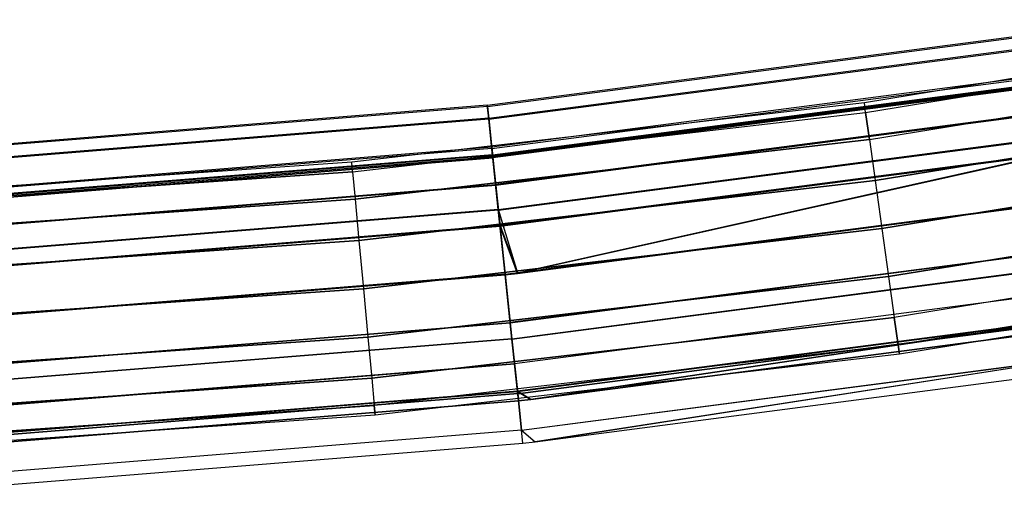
# Model space of a CAD drawing. Extents: x -135 to 135, y -135 to 135.
# Tile 25 of 207: x 8.26 to 19.89, y -135.29 to -129.75. Entities that reach past the tile are written whole.
import ezdxf

# ---------------------------------------------------------------- set-up
doc = ezdxf.new("R2010")
doc.units = 0
doc.header["$LTSCALE"] = 25.4
doc.layers.get('0').update_dxf_attribs({"linetype": 'CONTINUOUS'})

# ---------------------------------------------------------------- blocks, each defined once
blk = doc.blocks.new('SANTANA_BIURKO_A_PM_STL')
at = {"color": 0}
for p, q in [((24.255, -129.752, 344.416), (18.237, -130.734, 344.416)), ((24.255, -129.752, 344.416), (18.237, -130.734, 344.416)), ((24.255, -129.752, 147.416), (18.237, -130.734, 147.416)), ((24.255, -129.752, 147.416), (18.237, -130.734, 147.416)), ((13.782, -130.762, 147.416), (20.181, -129.929, 147.416)), ((13.782, -130.762, 147.416), (20.181, -129.929, 147.416)), ((13.783, -130.776, 344.416), (20.183, -129.942, 344.416)), ((13.783, -130.776, 344.416), (20.183, -129.942, 344.416)), ((18.252, -130.847, 344.99), (24.276, -129.865, 344.99)), ((18.252, -130.847, 344.99), (24.276, -129.865, 344.99)), ((18.252, -130.847, 343.842), (24.276, -129.865, 343.842)), ((18.252, -130.847, 343.842), (24.276, -129.865, 343.842)), ((18.252, -130.847, 147.99), (24.276, -129.865, 147.99)), ((18.252, -130.847, 147.99), (24.276, -129.865, 147.99)), ((18.252, -130.847, 146.842), (24.276, -129.865, 146.842)), ((18.252, -130.847, 146.842), (24.276, -129.865, 146.842)), ((13.798, -130.914, 146.648), (20.205, -130.08, 146.648)), ((13.798, -130.914, 146.648), (20.205, -130.08, 146.648)), ((13.798, -130.914, 148.184), (20.205, -130.08, 148.184)), ((13.798, -130.914, 148.184), (20.205, -130.08, 148.184)), ((13.799, -130.927, 343.65), (20.207, -130.092, 343.65)), ((13.799, -130.927, 343.65), (20.207, -130.092, 343.65)), ((13.799, -130.927, 345.181), (20.207, -130.092, 345.181)), ((13.799, -130.927, 345.181), (20.207, -130.092, 345.181)), ((18.297, -131.169, 345.476), (24.336, -130.184, 345.476)), ((18.297, -131.169, 345.476), (24.336, -130.184, 345.476)), ((18.297, -131.169, 343.355), (24.336, -130.184, 343.355)), ((18.297, -131.169, 343.355), (24.336, -130.184, 343.355)), ((18.297, -131.169, 148.476), (24.336, -130.184, 148.476)), ((18.297, -131.169, 148.476), (24.336, -130.184, 148.476)), ((18.297, -131.169, 146.355), (24.336, -130.184, 146.355)), ((18.297, -131.169, 146.355), (24.336, -130.184, 146.355)), ((20.258, -130.423, 147.416), (13.834, -131.26, 147.416)), ((20.258, -130.423, 147.416), (13.834, -131.26, 147.416)), ((13.836, -131.273, 344.416), (20.26, -130.436, 344.416)), ((13.836, -131.273, 344.416), (20.26, -130.436, 344.416)), ((13.843, -131.347, 145.997), (20.272, -130.509, 145.997)), ((13.843, -131.347, 145.997), (20.272, -130.509, 145.997)), ((13.843, -131.347, 148.835), (20.272, -130.509, 148.835)), ((13.843, -131.347, 148.835), (20.272, -130.509, 148.835)), ((13.845, -131.358, 343.001), (20.273, -130.521, 343.001)), ((13.845, -131.358, 343.001), (20.273, -130.521, 343.001)), ((13.845, -131.358, 345.83), (20.273, -130.521, 345.83)), ((13.845, -131.358, 345.83), (20.273, -130.521, 345.83)), ((13.846, -131.374, 146.839), (20.276, -130.536, 146.839)), ((20.276, -130.536, 147.992), (13.846, -131.374, 147.992)), ((20.276, -130.536, 147.992), (13.846, -131.374, 147.992)), ((13.846, -131.374, 146.839), (20.276, -130.536, 146.839)), ((20.278, -130.549, 344.99), (13.848, -131.386, 344.99)), ((20.278, -130.549, 344.99), (13.848, -131.386, 344.99)), ((20.278, -130.549, 343.842), (13.848, -131.386, 343.842)), ((20.278, -130.549, 343.842), (13.848, -131.386, 343.842)), ((13.782, -130.762, 147.416), (7.349, -131.281, 147.416)), ((13.782, -130.762, 147.416), (7.349, -131.281, 147.416)), ((18.237, -130.734, 344.416), (12.179, -131.437, 344.416)), ((18.237, -130.734, 344.416), (12.179, -131.437, 344.416)), ((18.237, -130.734, 147.416), (12.179, -131.437, 147.416)), ((18.237, -130.734, 147.416), (12.179, -131.437, 147.416)), ((13.798, -130.914, 148.184), (13.782, -130.762, 147.416)), ((13.782, -130.762, 147.416), (13.798, -130.914, 146.648)), ((13.782, -130.762, 147.416), (13.798, -130.914, 146.648)), ((13.798, -130.914, 148.184), (13.782, -130.762, 147.416)), ((18.252, -130.847, 344.99), (18.237, -130.734, 344.416)), ((18.252, -130.847, 344.99), (18.237, -130.734, 344.416)), ((18.252, -130.847, 343.842), (18.237, -130.734, 344.416)), ((18.252, -130.847, 343.842), (18.237, -130.734, 344.416)), ((18.252, -130.847, 147.99), (18.237, -130.734, 147.416)), ((18.252, -130.847, 147.99), (18.237, -130.734, 147.416)), ((18.252, -130.847, 146.842), (18.237, -130.734, 147.416)), ((18.252, -130.847, 146.842), (18.237, -130.734, 147.416)), ((24.425, -130.663, 345.801), (18.365, -131.651, 345.801)), ((18.365, -131.651, 343.03), (24.425, -130.663, 343.03)), ((18.365, -131.651, 343.03), (24.425, -130.663, 343.03)), ((24.425, -130.663, 345.801), (18.365, -131.651, 345.801)), ((24.425, -130.663, 148.801), (18.365, -131.651, 148.801)), ((18.365, -131.651, 146.03), (24.425, -130.663, 146.03)), ((18.365, -131.651, 146.03), (24.425, -130.663, 146.03)), ((24.425, -130.663, 148.801), (18.365, -131.651, 148.801)), ((13.783, -130.776, 344.416), (7.35, -131.294, 344.416)), ((13.783, -130.776, 344.416), (7.35, -131.294, 344.416)), ((12.19, -131.551, 344.99), (18.252, -130.847, 344.99)), ((12.19, -131.551, 344.99), (18.252, -130.847, 344.99)), ((12.19, -131.551, 343.842), (18.252, -130.847, 343.842)), ((12.19, -131.551, 343.842), (18.252, -130.847, 343.842)), ((12.19, -131.551, 147.99), (18.252, -130.847, 147.99)), ((12.19, -131.551, 147.99), (18.252, -130.847, 147.99)), ((12.19, -131.551, 146.842), (18.252, -130.847, 146.842)), ((12.19, -131.551, 146.842), (18.252, -130.847, 146.842)), ((13.799, -130.927, 345.181), (13.783, -130.776, 344.416)), ((13.783, -130.776, 344.416), (13.799, -130.927, 343.65)), ((13.783, -130.776, 344.416), (13.799, -130.927, 343.65)), ((13.799, -130.927, 345.181), (13.783, -130.776, 344.416)), ((20.326, -130.859, 146.35), (13.88, -131.699, 146.35)), ((20.326, -130.859, 148.481), (13.88, -131.699, 148.481)), ((20.326, -130.859, 148.481), (13.88, -131.699, 148.481)), ((20.326, -130.859, 146.35), (13.88, -131.699, 146.35)), ((20.328, -130.87, 345.476), (13.882, -131.71, 345.476)), ((20.328, -130.87, 343.355), (13.882, -131.71, 343.355)), ((20.328, -130.87, 343.355), (13.882, -131.71, 343.355)), ((20.328, -130.87, 345.476), (13.882, -131.71, 345.476)), ((18.297, -131.169, 345.476), (18.252, -130.847, 344.99)), ((18.297, -131.169, 345.476), (18.252, -130.847, 344.99)), ((18.252, -130.847, 343.842), (18.297, -131.169, 343.355)), ((18.252, -130.847, 343.842), (18.297, -131.169, 343.355)), ((18.297, -131.169, 148.476), (18.252, -130.847, 147.99)), ((18.297, -131.169, 148.476), (18.252, -130.847, 147.99)), ((18.252, -130.847, 146.842), (18.297, -131.169, 146.355)), ((18.252, -130.847, 146.842), (18.297, -131.169, 146.355)), ((13.798, -130.914, 148.184), (7.357, -131.434, 148.184)), ((13.798, -130.914, 148.184), (7.357, -131.434, 148.184)), ((13.798, -130.914, 146.648), (7.357, -131.434, 146.648)), ((13.798, -130.914, 146.648), (7.357, -131.434, 146.648)), ((13.799, -130.927, 345.181), (7.358, -131.446, 345.181)), ((13.799, -130.927, 345.181), (7.358, -131.446, 345.181)), ((13.799, -130.927, 343.65), (7.358, -131.446, 343.65)), ((13.799, -130.927, 343.65), (7.358, -131.446, 343.65)), ((13.843, -131.347, 148.835), (13.798, -130.914, 148.184)), ((13.798, -130.914, 146.648), (13.843, -131.347, 145.997)), ((13.798, -130.914, 146.648), (13.843, -131.347, 145.997)), ((13.843, -131.347, 148.835), (13.798, -130.914, 148.184)), ((13.845, -131.358, 345.83), (13.799, -130.927, 345.181)), ((13.799, -130.927, 343.65), (13.845, -131.358, 343.001)), ((13.799, -130.927, 343.65), (13.845, -131.358, 343.001)), ((13.845, -131.358, 345.83), (13.799, -130.927, 345.181)), ((18.297, -131.169, 345.476), (12.22, -131.874, 345.476)), ((12.22, -131.874, 343.355), (18.297, -131.169, 343.355)), ((12.22, -131.874, 343.355), (18.297, -131.169, 343.355)), ((18.297, -131.169, 345.476), (12.22, -131.874, 345.476)), ((18.297, -131.169, 148.476), (12.22, -131.874, 148.476)), ((12.22, -131.874, 146.355), (18.297, -131.169, 146.355)), ((12.22, -131.874, 146.355), (18.297, -131.169, 146.355)), ((18.297, -131.169, 148.476), (12.22, -131.874, 148.476)), ((13.912, -131.994, 149.27), (20.372, -131.153, 149.27)), ((13.912, -131.994, 145.562), (20.372, -131.153, 145.562)), ((13.912, -131.994, 145.562), (20.372, -131.153, 145.562)), ((13.912, -131.994, 149.27), (20.372, -131.153, 149.27)), ((13.913, -132.003, 342.568), (20.373, -131.162, 342.568)), ((13.913, -132.003, 342.568), (20.373, -131.162, 342.568)), ((13.913, -132.003, 346.263), (20.373, -131.162, 346.263)), ((13.913, -132.003, 346.263), (20.373, -131.162, 346.263)), ((18.297, -131.169, 345.476), (18.365, -131.651, 345.801)), ((18.297, -131.169, 343.355), (18.365, -131.651, 343.03)), ((18.297, -131.169, 343.355), (18.365, -131.651, 343.03)), ((18.297, -131.169, 345.476), (18.365, -131.651, 345.801)), ((18.297, -131.169, 148.476), (18.365, -131.651, 148.801)), ((18.297, -131.169, 146.355), (18.365, -131.651, 146.03)), ((18.297, -131.169, 146.355), (18.365, -131.651, 146.03)), ((18.297, -131.169, 148.476), (18.365, -131.651, 148.801)), ((18.444, -132.22, 342.916), (24.531, -131.227, 342.916)), ((18.444, -132.22, 342.916), (24.531, -131.227, 342.916)), ((24.531, -131.227, 345.916), (18.444, -132.22, 345.916)), ((24.531, -131.227, 345.916), (18.444, -132.22, 345.916)), ((18.444, -132.22, 145.916), (24.531, -131.227, 145.916)), ((18.444, -132.22, 145.916), (24.531, -131.227, 145.916)), ((24.531, -131.227, 148.916), (18.444, -132.22, 148.916)), ((24.531, -131.227, 148.916), (18.444, -132.22, 148.916)), ((13.834, -131.26, 147.416), (7.377, -131.78, 147.416)), ((13.834, -131.26, 147.416), (7.377, -131.78, 147.416)), ((13.836, -131.273, 344.416), (7.378, -131.794, 344.416)), ((13.836, -131.273, 344.416), (7.378, -131.794, 344.416)), ((13.843, -131.347, 148.835), (7.382, -131.868, 148.835)), ((13.843, -131.347, 148.835), (7.382, -131.868, 148.835)), ((13.843, -131.347, 145.997), (7.382, -131.868, 145.997)), ((13.843, -131.347, 145.997), (7.382, -131.868, 145.997)), ((13.846, -131.374, 146.839), (13.834, -131.26, 147.416)), ((13.846, -131.374, 146.839), (13.834, -131.26, 147.416)), ((13.834, -131.26, 147.416), (13.846, -131.374, 147.992)), ((13.834, -131.26, 147.416), (13.846, -131.374, 147.992)), ((13.836, -131.273, 344.416), (13.848, -131.386, 343.842)), ((13.836, -131.273, 344.416), (13.848, -131.386, 344.99)), ((13.836, -131.273, 344.416), (13.848, -131.386, 344.99)), ((13.836, -131.273, 344.416), (13.848, -131.386, 343.842)), ((13.912, -131.994, 149.27), (13.843, -131.347, 148.835)), ((13.843, -131.347, 145.997), (13.912, -131.994, 145.562)), ((13.843, -131.347, 145.997), (13.912, -131.994, 145.562)), ((13.912, -131.994, 149.27), (13.843, -131.347, 148.835)), ((20.401, -131.342, 146.024), (13.932, -132.185, 146.024)), ((20.401, -131.342, 146.024), (13.932, -132.185, 146.024)), ((13.932, -132.185, 148.808), (20.401, -131.342, 148.808)), ((13.932, -132.185, 148.808), (20.401, -131.342, 148.808)), ((20.402, -131.351, 345.801), (13.933, -132.194, 345.801)), ((20.402, -131.351, 343.03), (13.933, -132.194, 343.03)), ((20.402, -131.351, 343.03), (13.933, -132.194, 343.03)), ((20.402, -131.351, 345.801), (13.933, -132.194, 345.801)), ((14.137, -132.743, 148.922), (20.401, -131.342, 148.808)), ((14.137, -132.743, 148.922), (20.401, -131.342, 148.808)), ((20.402, -131.351, 343.03), (14.138, -132.749, 342.916)), ((20.402, -131.351, 343.03), (14.138, -132.749, 342.916)), ((12.179, -131.437, 344.416), (6.096, -131.859, 344.416)), ((12.179, -131.437, 344.416), (6.096, -131.859, 344.416)), ((12.179, -131.437, 147.416), (6.096, -131.859, 147.416)), ((12.179, -131.437, 147.416), (6.096, -131.859, 147.416)), ((13.845, -131.358, 345.83), (7.382, -131.879, 345.83)), ((13.845, -131.358, 345.83), (7.382, -131.879, 345.83)), ((13.845, -131.358, 343.001), (7.382, -131.879, 343.001)), ((13.845, -131.358, 343.001), (7.382, -131.879, 343.001)), ((13.846, -131.374, 146.839), (7.383, -131.895, 146.839)), ((13.846, -131.374, 146.839), (7.383, -131.895, 146.839)), ((13.846, -131.374, 147.992), (7.383, -131.895, 147.992)), ((13.846, -131.374, 147.992), (7.383, -131.895, 147.992)), ((7.384, -131.908, 343.842), (13.848, -131.386, 343.842)), ((13.848, -131.386, 344.99), (7.384, -131.908, 344.99)), ((13.848, -131.386, 344.99), (7.384, -131.908, 344.99)), ((7.384, -131.908, 343.842), (13.848, -131.386, 343.842)), ((12.19, -131.551, 344.99), (12.179, -131.437, 344.416)), ((12.19, -131.551, 344.99), (12.179, -131.437, 344.416)), ((12.19, -131.551, 343.842), (12.179, -131.437, 344.416)), ((12.19, -131.551, 343.842), (12.179, -131.437, 344.416)), ((12.19, -131.551, 147.99), (12.179, -131.437, 147.416)), ((12.19, -131.551, 147.99), (12.179, -131.437, 147.416)), ((12.19, -131.551, 146.842), (12.179, -131.437, 147.416)), ((12.19, -131.551, 146.842), (12.179, -131.437, 147.416)), ((13.913, -132.003, 346.263), (13.845, -131.358, 345.83)), ((13.845, -131.358, 343.001), (13.913, -132.003, 342.568)), ((13.845, -131.358, 343.001), (13.913, -132.003, 342.568)), ((13.913, -132.003, 346.263), (13.845, -131.358, 345.83)), ((13.846, -131.374, 146.839), (13.88, -131.699, 146.35)), ((13.846, -131.374, 147.992), (13.88, -131.699, 148.481)), ((13.846, -131.374, 147.992), (13.88, -131.699, 148.481)), ((13.846, -131.374, 146.839), (13.88, -131.699, 146.35)), ((13.848, -131.386, 344.99), (13.882, -131.71, 345.476)), ((13.882, -131.71, 343.355), (13.848, -131.386, 343.842)), ((13.848, -131.386, 344.99), (13.882, -131.71, 345.476)), ((13.882, -131.71, 343.355), (13.848, -131.386, 343.842)), ((12.19, -131.551, 344.99), (6.101, -131.973, 344.99)), ((6.101, -131.973, 343.842), (12.19, -131.551, 343.842)), ((12.19, -131.551, 344.99), (6.101, -131.973, 344.99)), ((6.101, -131.973, 343.842), (12.19, -131.551, 343.842)), ((12.19, -131.551, 147.99), (6.101, -131.973, 147.99)), ((6.101, -131.973, 146.842), (12.19, -131.551, 146.842)), ((12.19, -131.551, 147.99), (6.101, -131.973, 147.99)), ((6.101, -131.973, 146.842), (12.19, -131.551, 146.842)), ((12.19, -131.551, 344.99), (12.22, -131.874, 345.476)), ((12.19, -131.551, 343.842), (12.22, -131.874, 343.355)), ((12.19, -131.551, 343.842), (12.22, -131.874, 343.355)), ((12.19, -131.551, 344.99), (12.22, -131.874, 345.476)), ((12.19, -131.551, 147.99), (12.22, -131.874, 148.476)), ((12.19, -131.551, 146.842), (12.22, -131.874, 146.355)), ((12.19, -131.551, 146.842), (12.22, -131.874, 146.355)), ((12.19, -131.551, 147.99), (12.22, -131.874, 148.476)), ((7.402, -132.221, 148.481), (13.88, -131.699, 148.481)), ((7.402, -132.221, 146.35), (13.88, -131.699, 146.35)), ((7.402, -132.221, 148.481), (13.88, -131.699, 148.481)), ((7.402, -132.221, 146.35), (13.88, -131.699, 146.35)), ((12.265, -132.359, 343.03), (18.365, -131.651, 343.03)), ((12.265, -132.359, 343.03), (18.365, -131.651, 343.03)), ((18.365, -131.651, 345.801), (12.265, -132.359, 345.801)), ((18.365, -131.651, 345.801), (12.265, -132.359, 345.801)), ((12.265, -132.359, 146.03), (18.365, -131.651, 146.03)), ((12.265, -132.359, 146.03), (18.365, -131.651, 146.03)), ((18.365, -131.651, 148.801), (12.265, -132.359, 148.801)), ((18.365, -131.651, 148.801), (12.265, -132.359, 148.801)), ((13.932, -132.185, 148.808), (13.88, -131.699, 148.481)), ((13.932, -132.185, 146.024), (13.88, -131.699, 146.35)), ((13.932, -132.185, 148.808), (13.88, -131.699, 148.481)), ((13.932, -132.185, 146.024), (13.88, -131.699, 146.35)), ((18.365, -131.651, 343.03), (18.444, -132.22, 342.916)), ((18.365, -131.651, 343.03), (18.444, -132.22, 342.916)), ((18.365, -131.651, 345.801), (18.444, -132.22, 345.916)), ((18.365, -131.651, 345.801), (18.444, -132.22, 345.916)), ((18.365, -131.651, 146.03), (18.444, -132.22, 145.916)), ((18.365, -131.651, 146.03), (18.444, -132.22, 145.916)), ((18.365, -131.651, 148.801), (18.444, -132.22, 148.916)), ((18.365, -131.651, 148.801), (18.444, -132.22, 148.916)), ((13.882, -131.71, 345.476), (7.402, -132.232, 345.476)), ((13.882, -131.71, 343.355), (7.402, -132.232, 343.355)), ((13.882, -131.71, 345.476), (7.402, -132.232, 345.476)), ((13.882, -131.71, 343.355), (7.402, -132.232, 343.355)), ((13.882, -131.71, 345.476), (13.933, -132.194, 345.801)), ((13.933, -132.194, 343.03), (13.882, -131.71, 343.355)), ((13.933, -132.194, 343.03), (13.882, -131.71, 343.355)), ((13.882, -131.71, 345.476), (13.933, -132.194, 345.801)), ((18.523, -132.788, 343.03), (24.636, -131.791, 343.03)), ((18.523, -132.788, 343.03), (24.636, -131.791, 343.03)), ((24.636, -131.791, 345.801), (18.523, -132.788, 345.801)), ((24.636, -131.791, 345.801), (18.523, -132.788, 345.801)), ((18.523, -132.788, 146.03), (24.636, -131.791, 146.03)), ((18.523, -132.788, 146.03), (24.636, -131.791, 146.03)), ((24.636, -131.791, 148.801), (18.523, -132.788, 148.801)), ((24.636, -131.791, 148.801), (18.523, -132.788, 148.801)), ((6.117, -132.298, 343.355), (12.22, -131.874, 343.355)), ((6.117, -132.298, 343.355), (12.22, -131.874, 343.355)), ((12.22, -131.874, 345.476), (6.117, -132.298, 345.476)), ((12.22, -131.874, 345.476), (6.117, -132.298, 345.476)), ((6.117, -132.298, 146.355), (12.22, -131.874, 146.355)), ((6.117, -132.298, 146.355), (12.22, -131.874, 146.355)), ((12.22, -131.874, 148.476), (6.117, -132.298, 148.476)), ((12.22, -131.874, 148.476), (6.117, -132.298, 148.476)), ((12.22, -131.874, 343.355), (12.265, -132.359, 343.03)), ((12.22, -131.874, 343.355), (12.265, -132.359, 343.03)), ((12.22, -131.874, 345.476), (12.265, -132.359, 345.801)), ((12.22, -131.874, 345.476), (12.265, -132.359, 345.801)), ((12.22, -131.874, 146.355), (12.265, -132.359, 146.03)), ((12.22, -131.874, 146.355), (12.265, -132.359, 146.03)), ((12.22, -131.874, 148.476), (12.265, -132.359, 148.801)), ((12.22, -131.874, 148.476), (12.265, -132.359, 148.801)), ((13.992, -132.758, 145.409), (20.489, -131.912, 145.409)), ((13.992, -132.758, 145.409), (20.489, -131.912, 145.409)), ((13.992, -132.758, 145.909), (20.489, -131.912, 145.909)), ((13.992, -132.758, 145.909), (20.489, -131.912, 145.909)), ((20.49, -131.918, 345.916), (13.993, -132.765, 345.916)), ((20.49, -131.918, 345.916), (13.993, -132.765, 345.916)), ((13.993, -132.765, 346.416), (20.49, -131.918, 346.416)), ((13.993, -132.765, 346.416), (20.49, -131.918, 346.416)), ((14.137, -132.743, 149.422), (20.489, -131.912, 149.422)), ((14.137, -132.743, 149.422), (20.489, -131.912, 149.422)), ((14.137, -132.743, 148.922), (20.489, -131.912, 148.922)), ((14.137, -132.743, 148.922), (20.489, -131.912, 148.922)), ((14.138, -132.749, 342.916), (20.49, -131.918, 342.916)), ((14.138, -132.749, 342.916), (20.49, -131.918, 342.916)), ((14.138, -132.749, 342.416), (20.49, -131.918, 342.416)), ((14.138, -132.749, 342.416), (20.49, -131.918, 342.416)), ((13.912, -131.994, 149.27), (7.418, -132.518, 149.27)), ((13.912, -131.994, 149.27), (7.418, -132.518, 149.27)), ((13.912, -131.994, 145.562), (7.418, -132.518, 145.562)), ((13.912, -131.994, 145.562), (7.418, -132.518, 145.562)), ((13.913, -132.003, 346.263), (7.419, -132.527, 346.263)), ((13.913, -132.003, 346.263), (7.419, -132.527, 346.263)), ((13.913, -132.003, 342.568), (7.419, -132.527, 342.568)), ((13.913, -132.003, 342.568), (7.419, -132.527, 342.568)), ((13.912, -131.994, 149.27), (14.137, -132.743, 149.422)), ((13.992, -132.758, 149.422), (13.912, -131.994, 149.27)), ((13.912, -131.994, 145.562), (13.992, -132.758, 145.409)), ((13.912, -131.994, 145.562), (13.992, -132.758, 145.409)), ((13.912, -131.994, 149.27), (14.137, -132.743, 149.422)), ((13.992, -132.758, 149.422), (13.912, -131.994, 149.27)), ((13.993, -132.765, 342.416), (13.913, -132.003, 342.568)), ((13.913, -132.003, 342.568), (14.138, -132.749, 342.416)), ((13.993, -132.765, 346.416), (13.913, -132.003, 346.263)), ((13.993, -132.765, 342.416), (13.913, -132.003, 342.568)), ((13.913, -132.003, 342.568), (14.138, -132.749, 342.416)), ((13.993, -132.765, 346.416), (13.913, -132.003, 346.263)), ((7.429, -132.709, 148.808), (13.932, -132.185, 148.808)), ((7.429, -132.709, 148.808), (13.932, -132.185, 148.808)), ((13.932, -132.185, 146.024), (7.429, -132.709, 146.024)), ((13.932, -132.185, 146.024), (7.429, -132.709, 146.024)), ((13.933, -132.194, 343.03), (7.429, -132.718, 343.03)), ((13.933, -132.194, 345.801), (7.429, -132.718, 345.801)), ((13.933, -132.194, 345.801), (7.429, -132.718, 345.801)), ((13.933, -132.194, 343.03), (7.429, -132.718, 343.03)), ((12.318, -132.931, 342.916), (18.444, -132.22, 342.916)), ((12.318, -132.931, 342.916), (18.444, -132.22, 342.916)), ((18.444, -132.22, 345.916), (12.318, -132.931, 345.916)), ((18.444, -132.22, 345.916), (12.318, -132.931, 345.916)), ((12.318, -132.931, 145.916), (18.444, -132.22, 145.916)), ((12.318, -132.931, 145.916), (18.444, -132.22, 145.916)), ((18.444, -132.22, 148.916), (12.318, -132.931, 148.916)), ((18.444, -132.22, 148.916), (12.318, -132.931, 148.916)), ((13.992, -132.758, 148.922), (13.932, -132.185, 148.808)), ((13.932, -132.185, 148.808), (14.137, -132.743, 148.922)), ((13.992, -132.758, 148.922), (13.932, -132.185, 148.808)), ((13.992, -132.758, 145.909), (13.932, -132.185, 146.024)), ((13.992, -132.758, 145.909), (13.932, -132.185, 146.024)), ((13.932, -132.185, 148.808), (14.137, -132.743, 148.922)), ((13.993, -132.765, 342.916), (13.933, -132.194, 343.03)), ((13.933, -132.194, 345.801), (13.993, -132.765, 345.916)), ((13.933, -132.194, 345.801), (13.993, -132.765, 345.916)), ((14.138, -132.749, 342.916), (13.933, -132.194, 343.03)), ((13.993, -132.765, 342.916), (13.933, -132.194, 343.03)), ((14.138, -132.749, 342.916), (13.933, -132.194, 343.03)), ((18.444, -132.22, 342.916), (18.523, -132.788, 343.03)), ((18.444, -132.22, 342.916), (18.523, -132.788, 343.03)), ((18.444, -132.22, 345.916), (18.523, -132.788, 345.801)), ((18.444, -132.22, 345.916), (18.523, -132.788, 345.801)), ((18.444, -132.22, 145.916), (18.523, -132.788, 146.03)), ((18.444, -132.22, 145.916), (18.523, -132.788, 146.03)), ((18.444, -132.22, 148.916), (18.523, -132.788, 148.801)), ((18.444, -132.22, 148.916), (18.523, -132.788, 148.801)), ((24.725, -132.27, 343.355), (18.59, -133.27, 343.355)), ((24.725, -132.27, 345.476), (18.59, -133.27, 345.476)), ((24.725, -132.27, 345.476), (18.59, -133.27, 345.476)), ((24.725, -132.27, 343.355), (18.59, -133.27, 343.355)), ((24.725, -132.27, 146.355), (18.59, -133.27, 146.355)), ((24.725, -132.27, 148.476), (18.59, -133.27, 148.476)), ((24.725, -132.27, 148.476), (18.59, -133.27, 148.476)), ((24.725, -132.27, 146.355), (18.59, -133.27, 146.355)), ((6.139, -132.784, 343.03), (12.265, -132.359, 343.03)), ((6.139, -132.784, 343.03), (12.265, -132.359, 343.03)), ((12.265, -132.359, 345.801), (6.139, -132.784, 345.801)), ((12.265, -132.359, 345.801), (6.139, -132.784, 345.801)), ((6.139, -132.784, 146.03), (12.265, -132.359, 146.03)), ((6.139, -132.784, 146.03), (12.265, -132.359, 146.03)), ((12.265, -132.359, 148.801), (6.139, -132.784, 148.801)), ((12.265, -132.359, 148.801), (6.139, -132.784, 148.801)), ((12.265, -132.359, 343.03), (12.318, -132.931, 342.916)), ((12.265, -132.359, 343.03), (12.318, -132.931, 342.916)), ((12.265, -132.359, 345.801), (12.318, -132.931, 345.916)), ((12.265, -132.359, 345.801), (12.318, -132.931, 345.916)), ((12.265, -132.359, 146.03), (12.318, -132.931, 145.916)), ((12.265, -132.359, 146.03), (12.318, -132.931, 145.916)), ((12.265, -132.359, 148.801), (12.318, -132.931, 148.916)), ((12.265, -132.359, 148.801), (12.318, -132.931, 148.916)), ((20.578, -132.481, 146.024), (14.053, -133.331, 146.024)), ((20.578, -132.481, 146.024), (14.053, -133.331, 146.024)), ((20.578, -132.485, 345.801), (14.053, -133.336, 345.801)), ((20.578, -132.485, 345.801), (14.053, -133.336, 345.801)), ((24.785, -132.589, 344.99), (18.635, -133.592, 344.99)), ((24.785, -132.589, 344.99), (18.635, -133.592, 344.99)), ((24.785, -132.589, 343.842), (18.635, -133.592, 343.842)), ((24.785, -132.589, 343.842), (18.635, -133.592, 343.842)), ((24.785, -132.589, 147.99), (18.635, -133.592, 147.99)), ((24.785, -132.589, 147.99), (18.635, -133.592, 147.99)), ((24.785, -132.589, 146.842), (18.635, -133.592, 146.842)), ((24.785, -132.589, 146.842), (18.635, -133.592, 146.842)), ((13.992, -132.758, 149.422), (14.137, -132.743, 149.422)), ((13.992, -132.758, 149.422), (14.137, -132.743, 149.422)), ((13.992, -132.758, 148.922), (14.137, -132.743, 148.922)), ((13.992, -132.758, 148.922), (14.137, -132.743, 148.922)), ((13.993, -132.765, 342.916), (14.138, -132.749, 342.916)), ((13.993, -132.765, 342.916), (14.138, -132.749, 342.916)), ((13.993, -132.765, 342.416), (14.138, -132.749, 342.416)), ((13.993, -132.765, 342.416), (14.138, -132.749, 342.416)), ((14.073, -133.522, 145.562), (20.607, -132.67, 145.562)), ((14.073, -133.522, 145.562), (20.607, -132.67, 145.562)), ((14.073, -133.526, 346.263), (20.608, -132.674, 346.263)), ((14.073, -133.526, 346.263), (20.608, -132.674, 346.263)), ((14.137, -132.743, 149.422), (14.137, -132.743, 148.922)), ((14.137, -132.743, 149.422), (14.137, -132.743, 148.922)), ((14.138, -132.749, 342.916), (14.138, -132.749, 342.416)), ((14.138, -132.749, 342.916), (14.138, -132.749, 342.416)), ((24.806, -132.701, 344.416), (18.651, -133.705, 344.416)), ((24.806, -132.701, 344.416), (18.651, -133.705, 344.416)), ((24.806, -132.701, 147.416), (18.651, -133.705, 147.416)), ((24.806, -132.701, 147.416), (18.651, -133.705, 147.416)), ((7.461, -133.285, 149.422), (13.992, -132.758, 149.422)), ((13.992, -132.758, 145.409), (7.461, -133.285, 145.409)), ((13.992, -132.758, 145.409), (7.461, -133.285, 145.409)), ((7.461, -133.285, 149.422), (13.992, -132.758, 149.422)), ((7.461, -133.285, 148.922), (13.992, -132.758, 148.922)), ((7.461, -133.285, 148.922), (13.992, -132.758, 148.922)), ((13.992, -132.758, 145.909), (7.461, -133.285, 145.909)), ((13.992, -132.758, 145.909), (7.461, -133.285, 145.909)), ((7.461, -133.291, 342.916), (13.993, -132.765, 342.916)), ((13.993, -132.765, 345.916), (7.461, -133.291, 345.916)), ((13.993, -132.765, 345.916), (7.461, -133.291, 345.916)), ((7.461, -133.291, 342.916), (13.993, -132.765, 342.916)), ((7.461, -133.291, 342.416), (13.993, -132.765, 342.416)), ((13.993, -132.765, 346.416), (7.461, -133.291, 346.416)), ((13.993, -132.765, 346.416), (7.461, -133.291, 346.416)), ((7.461, -133.291, 342.416), (13.993, -132.765, 342.416)), ((12.371, -133.502, 343.03), (18.523, -132.788, 343.03)), ((12.371, -133.502, 343.03), (18.523, -132.788, 343.03)), ((18.523, -132.788, 345.801), (12.371, -133.502, 345.801)), ((18.523, -132.788, 345.801), (12.371, -133.502, 345.801)), ((12.371, -133.502, 146.03), (18.523, -132.788, 146.03)), ((12.371, -133.502, 146.03), (18.523, -132.788, 146.03)), ((18.523, -132.788, 148.801), (12.371, -133.502, 148.801)), ((18.523, -132.788, 148.801), (12.371, -133.502, 148.801)), ((13.992, -132.758, 145.409), (14.073, -133.522, 145.562)), ((13.992, -132.758, 145.409), (14.073, -133.522, 145.562)), ((13.992, -132.758, 149.422), (13.992, -132.758, 148.922)), ((13.992, -132.758, 149.422), (13.992, -132.758, 148.922)), ((13.992, -132.758, 145.909), (14.053, -133.331, 146.024)), ((13.992, -132.758, 145.909), (14.053, -133.331, 146.024)), ((13.993, -132.765, 345.916), (14.053, -133.336, 345.801)), ((13.993, -132.765, 345.916), (14.053, -133.336, 345.801)), ((13.993, -132.765, 342.916), (13.993, -132.765, 342.416)), ((13.993, -132.765, 342.916), (13.993, -132.765, 342.416)), ((14.073, -133.526, 346.263), (13.993, -132.765, 346.416)), ((14.073, -133.526, 346.263), (13.993, -132.765, 346.416)), ((18.523, -132.788, 343.03), (18.59, -133.27, 343.355)), ((18.523, -132.788, 343.03), (18.59, -133.27, 343.355)), ((18.523, -132.788, 345.801), (18.59, -133.27, 345.476)), ((18.523, -132.788, 345.801), (18.59, -133.27, 345.476)), ((18.523, -132.788, 146.03), (18.59, -133.27, 146.355)), ((18.523, -132.788, 146.03), (18.59, -133.27, 146.355)), ((18.523, -132.788, 148.801), (18.59, -133.27, 148.476)), ((18.523, -132.788, 148.801), (18.59, -133.27, 148.476)), ((6.165, -133.358, 342.916), (12.318, -132.931, 342.916)), ((6.165, -133.358, 342.916), (12.318, -132.931, 342.916)), ((12.318, -132.931, 345.916), (6.165, -133.358, 345.916)), ((12.318, -132.931, 345.916), (6.165, -133.358, 345.916)), ((6.165, -133.358, 145.916), (12.318, -132.931, 145.916)), ((6.165, -133.358, 145.916), (12.318, -132.931, 145.916)), ((12.318, -132.931, 148.916), (6.165, -133.358, 148.916)), ((12.318, -132.931, 148.916), (6.165, -133.358, 148.916)), ((12.318, -132.931, 342.916), (12.371, -133.502, 343.03)), ((12.318, -132.931, 342.916), (12.371, -133.502, 343.03)), ((12.318, -132.931, 345.916), (12.371, -133.502, 345.801)), ((12.318, -132.931, 345.916), (12.371, -133.502, 345.801)), ((12.318, -132.931, 145.916), (12.371, -133.502, 146.03)), ((12.318, -132.931, 145.916), (12.371, -133.502, 146.03)), ((12.318, -132.931, 148.916), (12.371, -133.502, 148.801)), ((12.318, -132.931, 148.916), (12.371, -133.502, 148.801)), ((20.653, -132.964, 146.35), (14.104, -133.818, 146.35)), ((20.653, -132.964, 146.35), (14.104, -133.818, 146.35)), ((20.653, -132.966, 345.476), (14.104, -133.819, 345.476)), ((20.653, -132.966, 345.476), (14.104, -133.819, 345.476)), ((7.493, -133.86, 146.024), (14.053, -133.331, 146.024)), ((7.493, -133.86, 146.024), (14.053, -133.331, 146.024)), ((12.416, -133.987, 343.355), (18.59, -133.27, 343.355)), ((12.416, -133.987, 343.355), (18.59, -133.27, 343.355)), ((18.59, -133.27, 345.476), (12.416, -133.987, 345.476)), ((18.59, -133.27, 345.476), (12.416, -133.987, 345.476)), ((12.416, -133.987, 146.355), (18.59, -133.27, 146.355)), ((12.416, -133.987, 146.355), (18.59, -133.27, 146.355)), ((18.59, -133.27, 148.476), (12.416, -133.987, 148.476)), ((18.59, -133.27, 148.476), (12.416, -133.987, 148.476)), ((14.104, -133.818, 146.35), (14.053, -133.331, 146.024)), ((14.104, -133.818, 146.35), (14.053, -133.331, 146.024)), ((20.703, -133.287, 146.839), (14.138, -134.142, 146.839)), ((20.703, -133.287, 146.839), (14.138, -134.142, 146.839)), ((14.138, -134.143, 344.99), (20.703, -133.288, 344.99)), ((14.138, -134.143, 344.99), (20.703, -133.288, 344.99)), ((14.141, -134.169, 145.997), (20.707, -133.314, 145.997)), ((14.141, -134.169, 145.997), (20.707, -133.314, 145.997)), ((14.141, -134.171, 345.83), (20.707, -133.316, 345.83)), ((14.141, -134.171, 345.83), (20.707, -133.316, 345.83)), ((20.703, -133.287, 146.839), (14.296, -134.241, 147.416)), ((20.703, -133.287, 146.839), (14.296, -134.241, 147.416)), ((14.296, -134.241, 344.416), (20.703, -133.288, 344.99)), ((14.296, -134.241, 344.416), (20.703, -133.288, 344.99)), ((18.635, -133.592, 343.842), (18.59, -133.27, 343.355)), ((18.59, -133.27, 345.476), (18.635, -133.592, 344.99)), ((18.59, -133.27, 345.476), (18.635, -133.592, 344.99)), ((18.635, -133.592, 343.842), (18.59, -133.27, 343.355)), ((18.635, -133.592, 146.842), (18.59, -133.27, 146.355)), ((18.59, -133.27, 148.476), (18.635, -133.592, 147.99)), ((18.59, -133.27, 148.476), (18.635, -133.592, 147.99)), ((18.635, -133.592, 146.842), (18.59, -133.27, 146.355)), ((14.053, -133.336, 345.801), (7.494, -133.864, 345.801)), ((14.053, -133.336, 345.801), (7.494, -133.864, 345.801)), ((14.053, -133.336, 345.801), (14.104, -133.819, 345.476)), ((14.053, -133.336, 345.801), (14.104, -133.819, 345.476)), ((20.721, -133.4, 344.416), (14.296, -134.241, 344.416)), ((14.296, -134.241, 147.416), (20.721, -133.4, 147.416)), ((14.296, -134.241, 147.416), (20.721, -133.4, 147.416)), ((20.721, -133.4, 344.416), (14.296, -134.241, 344.416)), ((6.192, -133.931, 343.03), (12.371, -133.502, 343.03)), ((6.192, -133.931, 343.03), (12.371, -133.502, 343.03)), ((12.371, -133.502, 345.801), (6.192, -133.931, 345.801)), ((12.371, -133.502, 345.801), (6.192, -133.931, 345.801)), ((6.192, -133.931, 146.03), (12.371, -133.502, 146.03)), ((6.192, -133.931, 146.03), (12.371, -133.502, 146.03)), ((12.371, -133.502, 148.801), (6.192, -133.931, 148.801)), ((12.371, -133.502, 148.801), (6.192, -133.931, 148.801)), ((14.073, -133.522, 145.562), (7.504, -134.051, 145.562)), ((14.073, -133.522, 145.562), (7.504, -134.051, 145.562)), ((14.073, -133.526, 346.263), (7.504, -134.055, 346.263)), ((14.073, -133.526, 346.263), (7.504, -134.055, 346.263)), ((12.371, -133.502, 343.03), (12.416, -133.987, 343.355)), ((12.371, -133.502, 343.03), (12.416, -133.987, 343.355)), ((12.371, -133.502, 345.801), (12.416, -133.987, 345.476)), ((12.371, -133.502, 345.801), (12.416, -133.987, 345.476)), ((12.371, -133.502, 146.03), (12.416, -133.987, 146.355)), ((12.371, -133.502, 146.03), (12.416, -133.987, 146.355)), ((12.371, -133.502, 148.801), (12.416, -133.987, 148.476)), ((12.371, -133.502, 148.801), (12.416, -133.987, 148.476)), ((14.073, -133.522, 145.562), (14.141, -134.169, 145.997)), ((14.073, -133.522, 145.562), (14.141, -134.169, 145.997)), ((14.141, -134.171, 345.83), (14.073, -133.526, 346.263)), ((14.141, -134.171, 345.83), (14.073, -133.526, 346.263)), ((18.635, -133.592, 343.842), (12.446, -134.31, 343.842)), ((18.635, -133.592, 344.99), (12.446, -134.31, 344.99)), ((18.635, -133.592, 344.99), (12.446, -134.31, 344.99)), ((18.635, -133.592, 343.842), (12.446, -134.31, 343.842)), ((18.635, -133.592, 146.842), (12.446, -134.31, 146.842)), ((18.635, -133.592, 147.99), (12.446, -134.31, 147.99)), ((18.635, -133.592, 147.99), (12.446, -134.31, 147.99)), ((18.635, -133.592, 146.842), (12.446, -134.31, 146.842)), ((18.635, -133.592, 344.99), (18.651, -133.705, 344.416)), ((18.651, -133.705, 344.416), (18.635, -133.592, 343.842)), ((18.635, -133.592, 344.99), (18.651, -133.705, 344.416)), ((18.651, -133.705, 344.416), (18.635, -133.592, 343.842)), ((18.635, -133.592, 147.99), (18.651, -133.705, 147.416)), ((18.651, -133.705, 147.416), (18.635, -133.592, 146.842)), ((18.635, -133.592, 147.99), (18.651, -133.705, 147.416)), ((18.651, -133.705, 147.416), (18.635, -133.592, 146.842)), ((18.651, -133.705, 344.416), (12.456, -134.424, 344.416)), ((18.651, -133.705, 344.416), (12.456, -134.424, 344.416)), ((18.651, -133.705, 147.416), (12.456, -134.424, 147.416)), ((18.651, -133.705, 147.416), (12.456, -134.424, 147.416)), ((14.186, -134.602, 146.648), (20.774, -133.743, 146.648)), ((14.186, -134.602, 146.648), (20.774, -133.743, 146.648)), ((14.186, -134.602, 345.181), (20.774, -133.744, 345.181)), ((14.186, -134.602, 345.181), (20.774, -133.744, 345.181)), ((14.349, -134.738, 147.416), (20.774, -133.743, 146.648)), ((14.349, -134.738, 147.416), (20.774, -133.743, 146.648)), ((20.774, -133.744, 345.181), (14.349, -134.738, 344.416)), ((20.774, -133.744, 345.181), (14.349, -134.738, 344.416)), ((14.104, -133.818, 146.35), (7.521, -134.348, 146.35)), ((14.104, -133.818, 146.35), (7.521, -134.348, 146.35)), ((7.521, -134.35, 345.476), (14.104, -133.819, 345.476)), ((7.521, -134.35, 345.476), (14.104, -133.819, 345.476)), ((14.138, -134.142, 146.839), (14.104, -133.818, 146.35)), ((14.138, -134.142, 146.839), (14.104, -133.818, 146.35)), ((14.138, -134.143, 344.99), (14.104, -133.819, 345.476)), ((14.138, -134.143, 344.99), (14.104, -133.819, 345.476)), ((14.349, -134.738, 344.416), (20.797, -133.894, 344.416)), ((14.349, -134.738, 344.416), (20.797, -133.894, 344.416)), ((14.349, -134.738, 147.416), (20.797, -133.894, 147.416)), ((14.349, -134.738, 147.416), (20.797, -133.894, 147.416)), ((6.214, -134.417, 343.355), (12.416, -133.987, 343.355)), ((6.214, -134.417, 343.355), (12.416, -133.987, 343.355)), ((12.416, -133.987, 345.476), (6.214, -134.417, 345.476)), ((12.416, -133.987, 345.476), (6.214, -134.417, 345.476)), ((6.214, -134.417, 146.355), (12.416, -133.987, 146.355)), ((6.214, -134.417, 146.355), (12.416, -133.987, 146.355)), ((12.416, -133.987, 148.476), (6.214, -134.417, 148.476)), ((12.416, -133.987, 148.476), (6.214, -134.417, 148.476)), ((12.416, -133.987, 343.355), (12.446, -134.31, 343.842)), ((12.416, -133.987, 343.355), (12.446, -134.31, 343.842)), ((12.416, -133.987, 345.476), (12.446, -134.31, 344.99)), ((12.416, -133.987, 345.476), (12.446, -134.31, 344.99)), ((12.416, -133.987, 146.355), (12.446, -134.31, 146.842)), ((12.416, -133.987, 146.355), (12.446, -134.31, 146.842)), ((12.416, -133.987, 148.476), (12.446, -134.31, 147.99)), ((12.416, -133.987, 148.476), (12.446, -134.31, 147.99)), ((14.138, -134.142, 146.839), (7.539, -134.674, 146.839)), ((14.138, -134.142, 146.839), (7.539, -134.674, 146.839)), ((7.539, -134.675, 344.99), (14.138, -134.143, 344.99)), ((7.539, -134.675, 344.99), (14.138, -134.143, 344.99)), ((14.15, -134.256, 147.416), (14.138, -134.142, 146.839)), ((14.296, -134.241, 147.416), (14.138, -134.142, 146.839)), ((14.15, -134.256, 147.416), (14.138, -134.142, 146.839)), ((14.296, -134.241, 147.416), (14.138, -134.142, 146.839)), ((14.15, -134.256, 344.416), (14.138, -134.143, 344.99)), ((14.138, -134.143, 344.99), (14.296, -134.241, 344.416)), ((14.15, -134.256, 344.416), (14.138, -134.143, 344.99)), ((14.138, -134.143, 344.99), (14.296, -134.241, 344.416)), ((14.141, -134.169, 145.997), (7.54, -134.701, 145.997)), ((14.141, -134.169, 145.997), (7.54, -134.701, 145.997)), ((14.141, -134.171, 345.83), (7.541, -134.703, 345.83)), ((14.141, -134.171, 345.83), (7.541, -134.703, 345.83)), ((14.15, -134.256, 344.416), (7.545, -134.789, 344.416)), ((7.545, -134.789, 147.416), (14.15, -134.256, 147.416)), ((7.545, -134.789, 147.416), (14.15, -134.256, 147.416)), ((14.15, -134.256, 344.416), (7.545, -134.789, 344.416)), ((14.141, -134.169, 145.997), (14.186, -134.602, 146.648)), ((14.141, -134.169, 145.997), (14.186, -134.602, 146.648)), ((14.186, -134.602, 345.181), (14.141, -134.171, 345.83)), ((14.186, -134.602, 345.181), (14.141, -134.171, 345.83)), ((14.296, -134.241, 344.416), (14.15, -134.256, 344.416)), ((14.15, -134.256, 147.416), (14.296, -134.241, 147.416)), ((14.15, -134.256, 147.416), (14.296, -134.241, 147.416)), ((14.296, -134.241, 344.416), (14.15, -134.256, 344.416)), ((14.15, -134.256, 147.416), (14.15, -134.256, 344.416)), ((14.15, -134.256, 147.416), (14.15, -134.256, 344.416)), ((14.296, -134.241, 147.416), (14.296, -134.241, 344.416)), ((14.296, -134.241, 147.416), (14.296, -134.241, 344.416)), ((6.229, -134.742, 343.842), (12.446, -134.31, 343.842)), ((6.229, -134.742, 343.842), (12.446, -134.31, 343.842)), ((12.446, -134.31, 344.99), (6.229, -134.742, 344.99)), ((12.446, -134.31, 344.99), (6.229, -134.742, 344.99)), ((6.229, -134.742, 146.842), (12.446, -134.31, 146.842)), ((6.229, -134.742, 146.842), (12.446, -134.31, 146.842)), ((12.446, -134.31, 147.99), (6.229, -134.742, 147.99)), ((12.446, -134.31, 147.99), (6.229, -134.742, 147.99)), ((12.456, -134.424, 344.416), (12.446, -134.31, 343.842)), ((12.446, -134.31, 344.99), (12.456, -134.424, 344.416)), ((12.456, -134.424, 344.416), (12.446, -134.31, 343.842)), ((12.446, -134.31, 344.99), (12.456, -134.424, 344.416)), ((12.456, -134.424, 147.416), (12.446, -134.31, 146.842)), ((12.446, -134.31, 147.99), (12.456, -134.424, 147.416)), ((12.456, -134.424, 147.416), (12.446, -134.31, 146.842)), ((12.446, -134.31, 147.99), (12.456, -134.424, 147.416)), ((12.456, -134.424, 344.416), (6.235, -134.856, 344.416)), ((12.456, -134.424, 344.416), (6.235, -134.856, 344.416)), ((12.456, -134.424, 147.416), (6.235, -134.856, 147.416)), ((12.456, -134.424, 147.416), (6.235, -134.856, 147.416)), ((14.186, -134.602, 345.181), (7.565, -135.136, 345.181)), ((14.186, -134.602, 345.181), (7.565, -135.136, 345.181)), ((14.186, -134.602, 146.648), (7.565, -135.136, 146.648)), ((14.186, -134.602, 146.648), (7.565, -135.136, 146.648)), ((14.202, -134.754, 344.416), (14.186, -134.602, 345.181)), ((14.186, -134.602, 345.181), (14.349, -134.738, 344.416)), ((14.186, -134.602, 345.181), (14.349, -134.738, 344.416)), ((14.202, -134.754, 344.416), (14.186, -134.602, 345.181)), ((14.202, -134.754, 147.416), (14.186, -134.602, 146.648)), ((14.186, -134.602, 146.648), (14.349, -134.738, 147.416)), ((14.202, -134.754, 147.416), (14.186, -134.602, 146.648)), ((14.186, -134.602, 146.648), (14.349, -134.738, 147.416)), ((7.573, -135.288, 344.416), (14.202, -134.754, 344.416)), ((7.573, -135.288, 344.416), (14.202, -134.754, 344.416)), ((7.573, -135.288, 147.416), (14.202, -134.754, 147.416)), ((7.573, -135.288, 147.416), (14.202, -134.754, 147.416)), ((14.202, -134.754, 344.416), (14.349, -134.738, 344.416)), ((14.202, -134.754, 344.416), (14.349, -134.738, 344.416)), ((14.202, -134.754, 147.416), (14.349, -134.738, 147.416)), ((14.202, -134.754, 147.416), (14.349, -134.738, 147.416)), ((14.202, -134.754, 344.416), (14.202, -134.754, 147.416)), ((14.202, -134.754, 344.416), (14.202, -134.754, 147.416)), ((14.349, -134.738, 344.416), (14.349, -134.738, 147.416)), ((14.349, -134.738, 344.416), (14.349, -134.738, 147.416))]:
    blk.add_line(p, q, dxfattribs=at)

msp = doc.modelspace()

# ---------------------------------------------------------------- block references
at = {"color": 253}
msp.add_blockref('SANTANA_BIURKO_A_PM_STL', (0, 0), dxfattribs=at)

doc.saveas('drawing.dxf')
